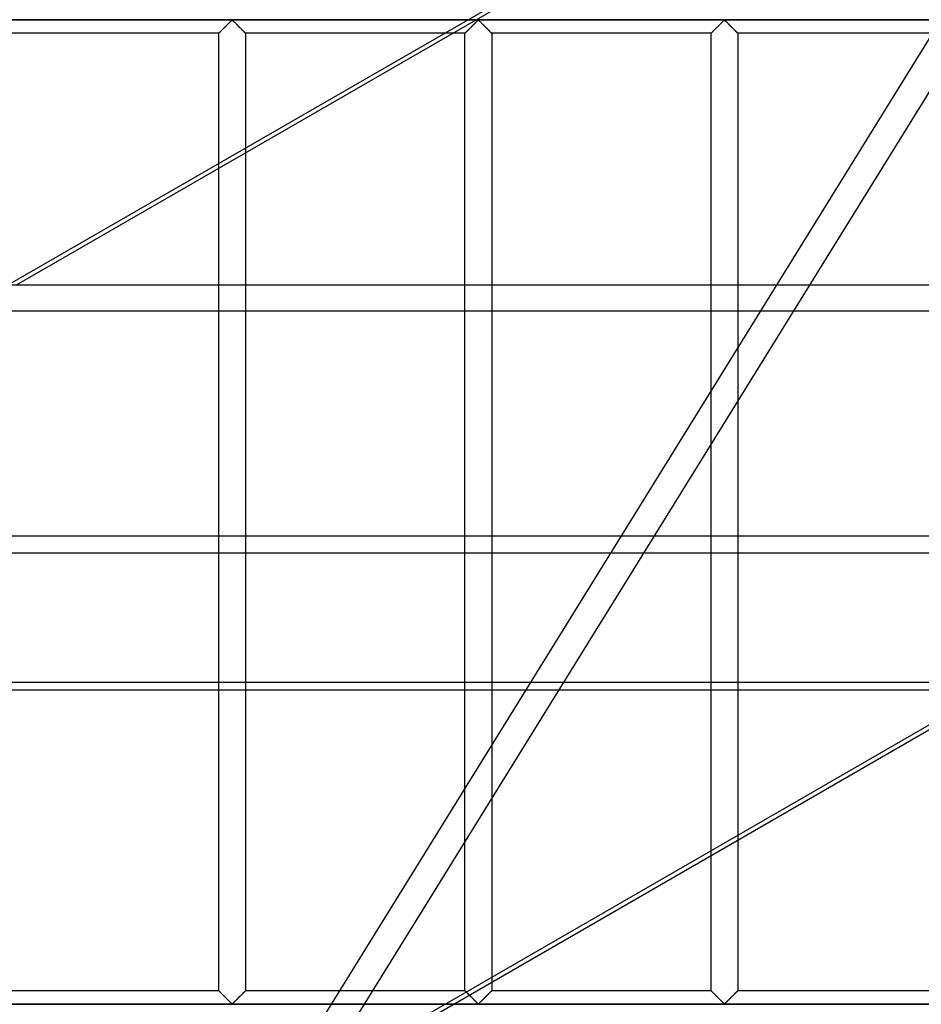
# Model space of a CAD drawing. Header units: millimetres. Extents: x -572 to 572, y -572 to 572.
# Tile 45 of 51: x 236 to 404, y 92 to 276. Entities that reach past the tile are written whole.
import ezdxf

# ---------------------------------------------------------------- set-up
doc = ezdxf.new("R2010")
doc.units = ezdxf.units.MM
doc.layers.add('MAIN-1', color=7, linetype='Continuous')
doc.layers.add('MAIN-2', color=7, linetype='Continuous')

msp = doc.modelspace()

# ---------------------------------------------------------------- linework, layer by layer
at = {"layer": 'MAIN-1'}
for p, q in [((233.73, 226.07), (365.08, 301.9)), ((366.64, 301.9), (235.3, 226.07)), ((319.57, 275.62), (78.91, 275.62)), ((273.87, 273.87), (273.96, 273.96)), ((273.96, 273.96), (274.05, 274.05)), ((274.05, 274.05), (274.14, 274.14)), ((274.14, 274.14), (274.24, 274.23)), ((274.24, 274.23), (274.33, 274.33)), ((274.33, 274.33), (274.43, 274.43)), ((274.43, 274.43), (274.52, 274.52)), ((274.52, 274.52), (274.62, 274.62)), ((274.62, 274.62), (274.72, 274.71)), ((274.72, 274.71), (274.81, 274.81)), ((274.81, 274.81), (274.9, 274.9)), ((274.9, 274.9), (275, 274.99)), ((275, 274.99), (275.09, 275.08)), ((275.09, 275.08), (275.17, 275.17)), ((275.17, 275.17), (275.26, 275.25)), ((275.26, 275.25), (275.34, 275.33)), ((275.34, 275.33), (275.42, 275.41)), ((275.42, 275.41), (275.49, 275.47)), ((275.49, 275.47), (275.57, 275.54)), ((275.57, 275.54), (275.68, 275.54)), ((275.68, 275.54), (275.76, 275.47)), ((275.76, 275.47), (275.83, 275.41)), ((275.83, 275.41), (275.91, 275.33)), ((275.91, 275.33), (275.99, 275.25)), ((275.99, 275.25), (276.08, 275.17)), ((276.08, 275.17), (276.16, 275.08)), ((276.16, 275.08), (276.25, 274.99)), ((276.25, 274.99), (276.35, 274.9)), ((276.35, 274.9), (276.44, 274.81)), ((276.44, 274.81), (276.53, 274.71)), ((276.53, 274.71), (276.63, 274.62)), ((276.63, 274.62), (276.73, 274.52)), ((276.73, 274.52), (276.82, 274.43)), ((276.82, 274.43), (276.92, 274.33)), ((276.92, 274.33), (277.01, 274.23)), ((277.01, 274.23), (277.11, 274.14)), ((277.11, 274.14), (277.2, 274.05)), ((277.2, 274.05), (277.29, 273.96)), ((277.29, 273.96), (277.38, 273.87)), ((273.13, 273.12), (232.19, 273.12)), ((273.13, 273.13), (273.14, 273.14)), ((273.13, 273.12), (273.13, 273.13)), ((273.13, 248.81), (273.13, 273.12)), ((273.14, 273.14), (273.17, 273.17)), ((273.17, 273.17), (273.2, 273.2)), ((273.2, 273.2), (273.24, 273.24)), ((273.24, 273.24), (273.28, 273.28)), ((273.28, 273.28), (273.34, 273.34)), ((273.34, 273.34), (273.4, 273.4)), ((273.4, 273.4), (273.47, 273.47)), ((273.47, 273.47), (273.54, 273.54)), ((273.54, 273.54), (273.62, 273.62)), ((273.62, 273.62), (273.7, 273.7)), ((273.7, 273.7), (273.78, 273.78)), ((273.78, 273.78), (273.87, 273.87)), ((277.38, 273.87), (277.47, 273.78)), ((277.47, 273.78), (277.55, 273.7)), ((277.55, 273.7), (277.63, 273.62)), ((277.63, 273.62), (277.71, 273.54)), ((277.71, 273.54), (277.78, 273.47)), ((277.78, 273.47), (277.85, 273.4)), ((277.85, 273.4), (277.91, 273.34)), ((277.91, 273.34), (277.97, 273.28)), ((277.97, 273.28), (278.01, 273.24)), ((278.01, 273.24), (278.05, 273.2)), ((278.05, 273.2), (278.08, 273.17)), ((278.08, 273.17), (278.11, 273.14)), ((278.11, 273.14), (278.12, 273.13)), ((278.12, 273.13), (278.12, 273.12)), ((278.12, 273.12), (278.12, 251.7)), ((315.24, 273.12), (278.12, 273.12)), ((527.5, 226.07), (-527.5, 226.07)), ((-527.5, 179.27), (527.5, 179.27)), ((527.5, 150.47), (-527.5, 150.47)), ((287.1, 74.64), (418.44, 150.47)), ((370, 122.5), (370, 94.38)), ((365, 94.38), (365, 119.61)), ((324.06, 95.98), (324.06, 94.38)), ((323.47, 93.78), (323.38, 93.69)), ((323.55, 93.86), (323.47, 93.78)), ((323.63, 93.94), (323.55, 93.86)), ((323.71, 94.02), (323.63, 93.94)), ((323.78, 94.09), (323.71, 94.02)), ((323.84, 94.15), (323.78, 94.09)), ((323.9, 94.21), (323.84, 94.15)), ((323.95, 94.26), (323.9, 94.21)), ((323.99, 94.3), (323.95, 94.26)), ((324.02, 94.33), (323.99, 94.3)), ((324.04, 94.36), (324.02, 94.33)), ((324.06, 94.37), (324.04, 94.36)), ((324.06, 94.38), (324.06, 94.37)), ((365, 94.38), (324.06, 94.38)), ((365.01, 94.37), (365, 94.38)), ((365.02, 94.36), (365.01, 94.37)), ((365.04, 94.33), (365.02, 94.36)), ((365.07, 94.3), (365.04, 94.33)), ((365.11, 94.26), (365.07, 94.3)), ((365.16, 94.22), (365.11, 94.26)), ((365.21, 94.16), (365.16, 94.22)), ((365.27, 94.1), (365.21, 94.16)), ((365.34, 94.03), (365.27, 94.1)), ((365.42, 93.96), (365.34, 94.03)), ((365.49, 93.88), (365.42, 93.96)), ((365.57, 93.8), (365.49, 93.88)), ((365.66, 93.72), (365.57, 93.8)), ((369.43, 93.8), (369.34, 93.72)), ((369.51, 93.88), (369.43, 93.8)), ((369.58, 93.96), (369.51, 93.88)), ((369.66, 94.03), (369.58, 93.96)), ((369.73, 94.1), (369.66, 94.03)), ((369.79, 94.16), (369.73, 94.1)), ((369.84, 94.22), (369.79, 94.16)), ((369.89, 94.26), (369.84, 94.22)), ((369.93, 94.3), (369.89, 94.26)), ((369.96, 94.33), (369.93, 94.3)), ((369.98, 94.36), (369.96, 94.33)), ((369.99, 94.37), (369.98, 94.36)), ((370, 94.38), (369.99, 94.37)), ((410.94, 94.38), (370, 94.38)), ((319.97, 93.47), (319.88, 93.56)), ((320.06, 93.37), (319.97, 93.47)), ((320.16, 93.28), (320.06, 93.37)), ((320.26, 93.18), (320.16, 93.28)), ((320.36, 93.08), (320.26, 93.18)), ((320.46, 92.98), (320.36, 93.08)), ((320.56, 92.88), (320.46, 92.98)), ((320.65, 92.79), (320.56, 92.88)), ((320.75, 92.69), (320.65, 92.79)), ((320.85, 92.59), (320.75, 92.69)), ((320.94, 92.5), (320.85, 92.59)), ((321.03, 92.41), (320.94, 92.5)), ((321.12, 92.32), (321.03, 92.41)), ((321.21, 92.24), (321.12, 92.32)), ((321.29, 92.16), (321.21, 92.24)), ((321.37, 92.08), (321.29, 92.16)), ((321.44, 92.01), (321.37, 92.08)), ((321.53, 91.95), (321.44, 92.01)), ((321.64, 91.98), (321.53, 91.95)), ((321.72, 92.04), (321.64, 91.98)), ((321.79, 92.12), (321.72, 92.04)), ((321.87, 92.19), (321.79, 92.12)), ((321.96, 92.28), (321.87, 92.19)), ((322.05, 92.36), (321.96, 92.28)), ((322.14, 92.45), (322.05, 92.36)), ((322.23, 92.54), (322.14, 92.45)), ((322.32, 92.64), (322.23, 92.54)), ((322.42, 92.74), (322.32, 92.64)), ((322.52, 92.83), (322.42, 92.74)), ((322.62, 92.93), (322.52, 92.83)), ((322.71, 93.03), (322.62, 92.93)), ((322.81, 93.13), (322.71, 93.03)), ((322.91, 93.23), (322.81, 93.13)), ((323.01, 93.32), (322.91, 93.23)), ((323.11, 93.42), (323.01, 93.32)), ((323.2, 93.51), (323.11, 93.42)), ((323.29, 93.6), (323.2, 93.51)), ((323.38, 93.69), (323.29, 93.6)), ((365.74, 93.63), (365.66, 93.72)), ((365.83, 93.54), (365.74, 93.63)), ((365.92, 93.45), (365.83, 93.54)), ((366.02, 93.36), (365.92, 93.45)), ((366.11, 93.27), (366.02, 93.36)), ((366.21, 93.17), (366.11, 93.27)), ((366.3, 93.07), (366.21, 93.17)), ((366.4, 92.98), (366.3, 93.07)), ((366.5, 92.88), (366.4, 92.98)), ((366.59, 92.79), (366.5, 92.88)), ((366.69, 92.69), (366.59, 92.79)), ((366.78, 92.6), (366.69, 92.69)), ((366.87, 92.51), (366.78, 92.6)), ((366.96, 92.42), (366.87, 92.51)), ((367.05, 92.33), (366.96, 92.42)), ((367.13, 92.25), (367.05, 92.33)), ((367.21, 92.17), (367.13, 92.25)), ((367.29, 92.09), (367.21, 92.17)), ((367.37, 92.03), (367.29, 92.09)), ((367.44, 91.96), (367.37, 92.03)), ((367.56, 91.96), (367.44, 91.96)), ((367.63, 92.03), (367.56, 91.96)), ((367.71, 92.09), (367.63, 92.03)), ((367.79, 92.17), (367.71, 92.09)), ((367.87, 92.25), (367.79, 92.17)), ((367.95, 92.33), (367.87, 92.25)), ((368.04, 92.42), (367.95, 92.33)), ((368.13, 92.51), (368.04, 92.42)), ((368.22, 92.6), (368.13, 92.51)), ((368.31, 92.69), (368.22, 92.6)), ((368.41, 92.79), (368.31, 92.69)), ((368.5, 92.88), (368.41, 92.79)), ((368.6, 92.98), (368.5, 92.88)), ((368.7, 93.07), (368.6, 92.98)), ((368.79, 93.17), (368.7, 93.07)), ((368.89, 93.27), (368.79, 93.17)), ((368.98, 93.36), (368.89, 93.27)), ((369.08, 93.45), (368.98, 93.36)), ((369.17, 93.54), (369.08, 93.45)), ((369.26, 93.63), (369.17, 93.54)), ((369.34, 93.72), (369.26, 93.63)), ((521.98, 91.88), (316.96, 91.88))]:
    msp.add_line(p, q, dxfattribs=at)
at = {"layer": 'MAIN-2'}
for p, q in [((498.33, 421.9), (236.66, -0.96)), ((429.89, 301.33), (291.01, 76.89)), ((-551.25, 275.62), (551.25, 275.62)), ((273.95, 273.95), (273.89, 273.89)), ((274.02, 274.02), (273.95, 273.95)), ((274.08, 274.08), (274.02, 274.02)), ((274.15, 274.15), (274.08, 274.08)), ((274.22, 274.22), (274.15, 274.15)), ((274.29, 274.28), (274.22, 274.22)), ((274.35, 274.35), (274.29, 274.28)), ((274.42, 274.42), (274.35, 274.35)), ((274.49, 274.49), (274.42, 274.42)), ((274.56, 274.56), (274.49, 274.49)), ((274.63, 274.63), (274.56, 274.56)), ((274.7, 274.7), (274.63, 274.63)), ((274.77, 274.76), (274.7, 274.7)), ((274.83, 274.83), (274.77, 274.76)), ((274.9, 274.9), (274.83, 274.83)), ((274.97, 274.96), (274.9, 274.9)), ((275.03, 275.03), (274.97, 274.96)), ((275.09, 275.09), (275.03, 275.03)), ((275.16, 275.15), (275.09, 275.09)), ((275.22, 275.21), (275.16, 275.15)), ((275.28, 275.27), (275.22, 275.21)), ((275.33, 275.33), (275.28, 275.27)), ((275.39, 275.38), (275.33, 275.33)), ((275.44, 275.43), (275.39, 275.38)), ((275.5, 275.48), (275.44, 275.43)), ((275.55, 275.52), (275.5, 275.48)), ((275.62, 275.55), (275.55, 275.52)), ((275.74, 275.49), (275.62, 275.55)), ((275.83, 275.41), (275.74, 275.49)), ((275.93, 275.31), (275.83, 275.41)), ((276.03, 275.21), (275.93, 275.31)), ((276.14, 275.11), (276.03, 275.21)), ((276.25, 275), (276.14, 275.11)), ((276.36, 274.88), (276.25, 275)), ((276.48, 274.77), (276.36, 274.88)), ((276.6, 274.65), (276.48, 274.77)), ((276.72, 274.53), (276.6, 274.65)), ((276.84, 274.41), (276.72, 274.53)), ((276.96, 274.29), (276.84, 274.41)), ((277.07, 274.17), (276.96, 274.29)), ((277.19, 274.06), (277.07, 274.17)), ((277.3, 273.95), (277.19, 274.06)), ((277.41, 273.84), (277.3, 273.95)), ((446.84, 275.62), (319.57, 275.62)), ((319.81, 273.87), (319.89, 273.96)), ((319.89, 273.95), (319.83, 273.89)), ((319.89, 273.96), (319.98, 274.05)), ((319.96, 274.02), (319.89, 273.95)), ((320.02, 274.08), (319.96, 274.02)), ((319.98, 274.05), (320.08, 274.14)), ((320.09, 274.15), (320.02, 274.08)), ((320.08, 274.14), (320.17, 274.23)), ((320.16, 274.22), (320.09, 274.15)), ((320.22, 274.28), (320.16, 274.22)), ((320.17, 274.23), (320.27, 274.33)), ((320.29, 274.35), (320.22, 274.28)), ((320.27, 274.33), (320.37, 274.43)), ((320.36, 274.42), (320.29, 274.35)), ((320.43, 274.49), (320.36, 274.42)), ((320.37, 274.43), (320.46, 274.52)), ((320.5, 274.56), (320.43, 274.49)), ((320.46, 274.52), (320.56, 274.62)), ((320.57, 274.63), (320.5, 274.56)), ((320.56, 274.62), (320.65, 274.71)), ((320.64, 274.7), (320.57, 274.63)), ((320.7, 274.76), (320.64, 274.7)), ((320.65, 274.71), (320.75, 274.81)), ((320.77, 274.83), (320.7, 274.76)), ((320.75, 274.81), (320.84, 274.9)), ((320.84, 274.9), (320.77, 274.83)), ((320.84, 274.9), (320.93, 274.99)), ((320.9, 274.96), (320.84, 274.9)), ((320.97, 275.03), (320.9, 274.96)), ((320.93, 274.99), (321.02, 275.08)), ((321.03, 275.09), (320.97, 275.03)), ((321.02, 275.08), (321.11, 275.17)), ((321.09, 275.15), (321.03, 275.09)), ((321.16, 275.21), (321.09, 275.15)), ((321.11, 275.17), (321.2, 275.25)), ((321.21, 275.27), (321.16, 275.21)), ((321.2, 275.25), (321.28, 275.33)), ((321.27, 275.33), (321.21, 275.27)), ((321.33, 275.38), (321.27, 275.33)), ((321.28, 275.33), (321.35, 275.41)), ((321.38, 275.43), (321.33, 275.38)), ((321.35, 275.41), (321.43, 275.47)), ((321.43, 275.48), (321.38, 275.43)), ((321.43, 275.47), (321.51, 275.54)), ((321.49, 275.52), (321.43, 275.48)), ((321.56, 275.55), (321.49, 275.52)), ((321.51, 275.54), (321.62, 275.54)), ((321.68, 275.49), (321.56, 275.55)), ((321.62, 275.54), (321.7, 275.47)), ((321.77, 275.41), (321.68, 275.49)), ((321.7, 275.47), (321.77, 275.41)), ((321.77, 275.41), (321.85, 275.33)), ((321.87, 275.31), (321.77, 275.41)), ((321.85, 275.33), (321.93, 275.25)), ((321.97, 275.21), (321.87, 275.31)), ((321.93, 275.25), (322.01, 275.17)), ((322.07, 275.11), (321.97, 275.21)), ((322.01, 275.17), (322.1, 275.08)), ((322.19, 275), (322.07, 275.11)), ((322.1, 275.08), (322.19, 274.99)), ((322.3, 274.88), (322.19, 275)), ((322.19, 274.99), (322.28, 274.9)), ((322.28, 274.9), (322.38, 274.81)), ((322.42, 274.77), (322.3, 274.88)), ((322.38, 274.81), (322.47, 274.71)), ((322.53, 274.65), (322.42, 274.77)), ((322.47, 274.71), (322.57, 274.62)), ((322.65, 274.53), (322.53, 274.65)), ((322.57, 274.62), (322.66, 274.52)), ((322.77, 274.41), (322.65, 274.53)), ((322.66, 274.52), (322.76, 274.43)), ((322.76, 274.43), (322.86, 274.33)), ((322.89, 274.29), (322.77, 274.41)), ((322.86, 274.33), (322.95, 274.23)), ((323.01, 274.17), (322.89, 274.29)), ((322.95, 274.23), (323.05, 274.14)), ((323.13, 274.06), (323.01, 274.17)), ((323.05, 274.14), (323.14, 274.05)), ((323.24, 273.95), (323.13, 274.06)), ((323.14, 274.05), (323.23, 273.96)), ((323.23, 273.96), (323.32, 273.87)), ((323.35, 273.84), (323.24, 273.95)), ((365.74, 273.87), (365.83, 273.96)), ((365.83, 273.95), (365.77, 273.89)), ((365.83, 273.96), (365.92, 274.05)), ((365.89, 274.02), (365.83, 273.95)), ((365.96, 274.08), (365.89, 274.02)), ((365.92, 274.05), (366.02, 274.14)), ((366.03, 274.15), (365.96, 274.08)), ((366.02, 274.14), (366.11, 274.23)), ((366.09, 274.22), (366.03, 274.15)), ((366.16, 274.28), (366.09, 274.22)), ((366.11, 274.23), (366.21, 274.33)), ((366.23, 274.35), (366.16, 274.28)), ((366.21, 274.33), (366.3, 274.43)), ((366.3, 274.42), (366.23, 274.35)), ((366.3, 274.43), (366.4, 274.52)), ((366.37, 274.49), (366.3, 274.42)), ((366.44, 274.56), (366.37, 274.49)), ((366.4, 274.52), (366.5, 274.62)), ((366.51, 274.63), (366.44, 274.56)), ((366.5, 274.62), (366.59, 274.71)), ((366.57, 274.7), (366.51, 274.63)), ((366.64, 274.76), (366.57, 274.7)), ((366.59, 274.71), (366.69, 274.81)), ((366.71, 274.83), (366.64, 274.76)), ((366.69, 274.81), (366.78, 274.9)), ((366.77, 274.9), (366.71, 274.83)), ((366.84, 274.96), (366.77, 274.9)), ((366.78, 274.9), (366.87, 274.99)), ((366.91, 275.03), (366.84, 274.96)), ((366.87, 274.99), (366.96, 275.08)), ((366.97, 275.09), (366.91, 275.03)), ((366.96, 275.08), (367.05, 275.17)), ((367.03, 275.15), (366.97, 275.09)), ((367.09, 275.21), (367.03, 275.15)), ((367.05, 275.17), (367.13, 275.25)), ((367.15, 275.27), (367.09, 275.21)), ((367.13, 275.25), (367.21, 275.33)), ((367.21, 275.33), (367.15, 275.27)), ((367.21, 275.33), (367.29, 275.41)), ((367.27, 275.38), (367.21, 275.33)), ((367.32, 275.43), (367.27, 275.38)), ((367.29, 275.41), (367.37, 275.47)), ((367.37, 275.48), (367.32, 275.43)), ((367.37, 275.47), (367.44, 275.54)), ((367.43, 275.52), (367.37, 275.48)), ((367.5, 275.55), (367.43, 275.52)), ((367.44, 275.54), (367.56, 275.54)), ((367.61, 275.49), (367.5, 275.55)), ((367.56, 275.54), (367.63, 275.47)), ((367.71, 275.41), (367.61, 275.49)), ((367.63, 275.47), (367.71, 275.41)), ((367.71, 275.41), (367.79, 275.33)), ((367.8, 275.31), (367.71, 275.41)), ((367.79, 275.33), (367.87, 275.25)), ((367.9, 275.21), (367.8, 275.31)), ((367.87, 275.25), (367.95, 275.17)), ((368.01, 275.11), (367.9, 275.21)), ((367.95, 275.17), (368.04, 275.08)), ((368.12, 275), (368.01, 275.11)), ((368.04, 275.08), (368.13, 274.99)), ((368.24, 274.88), (368.12, 275)), ((368.13, 274.99), (368.22, 274.9)), ((368.22, 274.9), (368.31, 274.81)), ((368.35, 274.77), (368.24, 274.88)), ((368.31, 274.81), (368.41, 274.71)), ((368.47, 274.65), (368.35, 274.77)), ((368.41, 274.71), (368.5, 274.62)), ((368.59, 274.53), (368.47, 274.65)), ((368.5, 274.62), (368.6, 274.52)), ((368.71, 274.41), (368.59, 274.53)), ((368.6, 274.52), (368.7, 274.43)), ((368.7, 274.43), (368.79, 274.33)), ((368.83, 274.29), (368.71, 274.41)), ((368.79, 274.33), (368.89, 274.23)), ((368.95, 274.17), (368.83, 274.29)), ((368.89, 274.23), (368.98, 274.14)), ((369.07, 274.06), (368.95, 274.17)), ((368.98, 274.14), (369.08, 274.05)), ((369.18, 273.95), (369.07, 274.06)), ((369.08, 274.05), (369.17, 273.96)), ((369.17, 273.96), (369.26, 273.87)), ((369.29, 273.84), (369.18, 273.95)), ((273.14, 273.13), (273.13, 273.13)), ((273.13, 273.13), (273.13, 273.12)), ((273.15, 273.15), (273.14, 273.13)), ((273.16, 273.16), (273.15, 273.15)), ((273.18, 273.18), (273.16, 273.16)), ((273.21, 273.21), (273.18, 273.18)), ((273.24, 273.23), (273.21, 273.21)), ((273.27, 273.27), (273.24, 273.23)), ((273.31, 273.3), (273.27, 273.27)), ((273.35, 273.34), (273.31, 273.3)), ((273.39, 273.39), (273.35, 273.34)), ((273.44, 273.44), (273.39, 273.39)), ((273.49, 273.49), (273.44, 273.44)), ((273.54, 273.54), (273.49, 273.49)), ((273.59, 273.59), (273.54, 273.54)), ((273.65, 273.65), (273.59, 273.59)), ((273.71, 273.71), (273.65, 273.65)), ((273.77, 273.77), (273.71, 273.71)), ((273.83, 273.83), (273.77, 273.77)), ((273.89, 273.89), (273.83, 273.83)), ((277.52, 273.73), (277.41, 273.84)), ((277.62, 273.63), (277.52, 273.73)), ((277.72, 273.53), (277.62, 273.63)), ((277.8, 273.44), (277.72, 273.53)), ((277.89, 273.36), (277.8, 273.44)), ((277.96, 273.29), (277.89, 273.36)), ((278.02, 273.23), (277.96, 273.29)), ((278.06, 273.19), (278.02, 273.23)), ((278.1, 273.15), (278.06, 273.19)), ((278.12, 273.13), (278.1, 273.15)), ((278.12, 273.12), (278.12, 273.13)), ((319.06, 273.12), (315.24, 273.12)), ((319.06, 273.12), (319.07, 273.13)), ((319.07, 273.13), (319.06, 273.12)), ((319.06, 94.38), (319.06, 273.12)), ((319.08, 273.15), (319.07, 273.13)), ((319.07, 273.13), (319.08, 273.14)), ((319.07, 273.13), (319.07, 273.13)), ((319.08, 273.14), (319.1, 273.17)), ((319.1, 273.16), (319.08, 273.15)), ((319.1, 273.17), (319.13, 273.2)), ((319.12, 273.18), (319.1, 273.16)), ((319.14, 273.21), (319.12, 273.18)), ((319.13, 273.2), (319.17, 273.24)), ((319.17, 273.23), (319.14, 273.21)), ((319.17, 273.24), (319.22, 273.28)), ((319.21, 273.27), (319.17, 273.23)), ((319.24, 273.3), (319.21, 273.27)), ((319.22, 273.28), (319.28, 273.34)), ((319.28, 273.34), (319.24, 273.3)), ((319.28, 273.34), (319.34, 273.4)), ((319.33, 273.39), (319.28, 273.34)), ((319.37, 273.44), (319.33, 273.39)), ((319.34, 273.4), (319.4, 273.47)), ((319.42, 273.49), (319.37, 273.44)), ((319.4, 273.47), (319.48, 273.54)), ((319.48, 273.54), (319.42, 273.49)), ((319.48, 273.54), (319.56, 273.62)), ((319.53, 273.59), (319.48, 273.54)), ((319.59, 273.65), (319.53, 273.59)), ((319.56, 273.62), (319.64, 273.7)), ((319.65, 273.71), (319.59, 273.65)), ((319.64, 273.7), (319.72, 273.78)), ((319.71, 273.77), (319.65, 273.71)), ((319.77, 273.83), (319.71, 273.77)), ((319.72, 273.78), (319.81, 273.87)), ((319.83, 273.89), (319.77, 273.83)), ((323.32, 273.87), (323.4, 273.78)), ((323.45, 273.73), (323.35, 273.84)), ((323.4, 273.78), (323.49, 273.7)), ((323.56, 273.63), (323.45, 273.73)), ((323.49, 273.7), (323.57, 273.62)), ((323.65, 273.53), (323.56, 273.63)), ((323.57, 273.62), (323.65, 273.54)), ((323.65, 273.54), (323.72, 273.47)), ((323.74, 273.44), (323.65, 273.53)), ((323.72, 273.47), (323.79, 273.4)), ((323.82, 273.36), (323.74, 273.44)), ((323.79, 273.4), (323.85, 273.34)), ((323.89, 273.29), (323.82, 273.36)), ((323.85, 273.34), (323.9, 273.28)), ((323.95, 273.23), (323.89, 273.29)), ((323.9, 273.28), (323.95, 273.24)), ((323.95, 273.24), (323.99, 273.2)), ((324, 273.19), (323.95, 273.23)), ((323.99, 273.2), (324.02, 273.17)), ((324.03, 273.15), (324, 273.19)), ((324.02, 273.17), (324.04, 273.14)), ((324.05, 273.13), (324.03, 273.15)), ((324.04, 273.14), (324.06, 273.13)), ((324.06, 273.12), (324.05, 273.13)), ((324.06, 273.13), (324.06, 273.12)), ((324.06, 273.12), (324.06, 95.98)), ((365, 273.12), (324.06, 273.12)), ((365, 273.12), (365.01, 273.13)), ((365.01, 273.13), (365, 273.13)), ((365, 273.13), (365, 273.12)), ((365, 119.61), (365, 273.12)), ((365.02, 273.15), (365.01, 273.13)), ((365.01, 273.13), (365.02, 273.14)), ((365.02, 273.14), (365.04, 273.17)), ((365.04, 273.16), (365.02, 273.15)), ((365.04, 273.17), (365.07, 273.2)), ((365.06, 273.18), (365.04, 273.16)), ((365.08, 273.21), (365.06, 273.18)), ((365.07, 273.2), (365.11, 273.24)), ((365.11, 273.23), (365.08, 273.21)), ((365.11, 273.24), (365.16, 273.28)), ((365.14, 273.27), (365.11, 273.23)), ((365.18, 273.3), (365.14, 273.27)), ((365.16, 273.28), (365.21, 273.34)), ((365.22, 273.34), (365.18, 273.3)), ((365.21, 273.34), (365.27, 273.4)), ((365.26, 273.39), (365.22, 273.34)), ((365.31, 273.44), (365.26, 273.39)), ((365.27, 273.4), (365.34, 273.47)), ((365.36, 273.49), (365.31, 273.44)), ((365.34, 273.47), (365.42, 273.54)), ((365.41, 273.54), (365.36, 273.49)), ((365.47, 273.59), (365.41, 273.54)), ((365.42, 273.54), (365.49, 273.62)), ((365.53, 273.65), (365.47, 273.59)), ((365.49, 273.62), (365.57, 273.7)), ((365.58, 273.71), (365.53, 273.65)), ((365.57, 273.7), (365.66, 273.78)), ((365.64, 273.77), (365.58, 273.71)), ((365.7, 273.83), (365.64, 273.77)), ((365.66, 273.78), (365.74, 273.87)), ((365.77, 273.89), (365.7, 273.83)), ((369.26, 273.87), (369.34, 273.78)), ((369.39, 273.73), (369.29, 273.84)), ((369.34, 273.78), (369.43, 273.7)), ((369.49, 273.63), (369.39, 273.73)), ((369.43, 273.7), (369.51, 273.62)), ((369.59, 273.53), (369.49, 273.63)), ((369.51, 273.62), (369.58, 273.54)), ((369.58, 273.54), (369.66, 273.47)), ((369.68, 273.44), (369.59, 273.53)), ((369.66, 273.47), (369.73, 273.4)), ((369.76, 273.36), (369.68, 273.44)), ((369.73, 273.4), (369.79, 273.34)), ((369.83, 273.29), (369.76, 273.36)), ((369.79, 273.34), (369.84, 273.28)), ((369.89, 273.23), (369.83, 273.29)), ((369.84, 273.28), (369.89, 273.24)), ((369.89, 273.24), (369.93, 273.2)), ((369.94, 273.19), (369.89, 273.23)), ((369.93, 273.2), (369.96, 273.17)), ((369.97, 273.15), (369.94, 273.19)), ((369.96, 273.17), (369.98, 273.14)), ((369.99, 273.13), (369.97, 273.15)), ((369.98, 273.14), (369.99, 273.13)), ((369.99, 273.13), (370, 273.12)), ((370, 273.12), (369.99, 273.13)), ((370, 273.12), (370, 122.5)), ((410.94, 273.12), (370, 273.12)), ((278.12, 251.7), (278.12, 94.38)), ((273.13, 94.38), (273.13, 248.81)), ((-527.5, 221.31), (527.5, 221.31)), ((488.49, 191.81), (130.87, -14.66)), ((527.5, 176.06), (-527.5, 176.06)), ((-527.5, 152.01), (527.5, 152.01)), ((273.13, 94.38), (232.19, 94.38)), ((273.13, 94.37), (273.13, 94.38)), ((273.13, 94.38), (273.13, 94.37)), ((273.14, 94.36), (273.13, 94.37)), ((273.13, 94.37), (273.15, 94.35)), ((273.17, 94.33), (273.14, 94.36)), ((273.15, 94.35), (273.19, 94.31)), ((273.2, 94.3), (273.17, 94.33)), ((273.19, 94.31), (273.23, 94.27)), ((273.24, 94.26), (273.2, 94.3)), ((273.23, 94.27), (273.29, 94.21)), ((273.28, 94.22), (273.24, 94.26)), ((273.34, 94.16), (273.28, 94.22)), ((273.29, 94.21), (273.36, 94.14)), ((273.4, 94.1), (273.34, 94.16)), ((273.36, 94.14), (273.45, 94.06)), ((273.47, 94.03), (273.4, 94.1)), ((273.45, 94.06), (273.53, 93.97)), ((273.54, 93.96), (273.47, 94.03)), ((273.53, 93.97), (273.63, 93.87)), ((273.62, 93.88), (273.54, 93.96)), ((273.7, 93.8), (273.62, 93.88)), ((273.63, 93.87), (273.73, 93.77)), ((273.78, 93.72), (273.7, 93.8)), ((273.73, 93.77), (273.84, 93.66)), ((277.55, 93.8), (277.47, 93.72)), ((277.48, 93.73), (277.54, 93.79)), ((277.54, 93.79), (277.6, 93.85)), ((277.63, 93.88), (277.55, 93.8)), ((277.6, 93.85), (277.66, 93.91)), ((277.71, 93.96), (277.63, 93.88)), ((277.66, 93.91), (277.71, 93.96)), ((277.78, 94.03), (277.71, 93.96)), ((277.71, 93.96), (277.76, 94.01)), ((277.76, 94.01), (277.81, 94.06)), ((277.85, 94.1), (277.78, 94.03)), ((277.81, 94.06), (277.86, 94.11)), ((277.91, 94.16), (277.85, 94.1)), ((277.86, 94.11), (277.9, 94.16)), ((277.9, 94.16), (277.94, 94.2)), ((277.97, 94.22), (277.91, 94.16)), ((277.94, 94.2), (277.98, 94.23)), ((278.01, 94.26), (277.97, 94.22)), ((277.98, 94.23), (278.01, 94.27)), ((278.05, 94.3), (278.01, 94.26)), ((278.01, 94.27), (278.04, 94.29)), ((278.04, 94.29), (278.07, 94.32)), ((278.08, 94.33), (278.05, 94.3)), ((278.07, 94.32), (278.09, 94.34)), ((278.11, 94.36), (278.08, 94.33)), ((278.09, 94.34), (278.1, 94.35)), ((278.1, 94.35), (278.11, 94.37)), ((278.12, 94.37), (278.11, 94.36)), ((278.11, 94.37), (278.12, 94.37)), ((278.12, 94.38), (278.12, 94.37)), ((278.12, 94.37), (278.12, 94.38)), ((319.06, 94.38), (278.12, 94.38)), ((319.07, 94.37), (319.06, 94.38)), ((319.06, 94.38), (319.07, 94.37)), ((319.08, 94.35), (319.07, 94.37)), ((319.07, 94.37), (319.09, 94.35)), ((319.11, 94.33), (319.08, 94.35)), ((319.09, 94.35), (319.13, 94.31)), ((319.14, 94.3), (319.11, 94.33)), ((319.13, 94.31), (319.17, 94.27)), ((319.19, 94.25), (319.14, 94.3)), ((319.17, 94.27), (319.23, 94.21)), ((319.24, 94.2), (319.19, 94.25)), ((319.23, 94.21), (319.3, 94.14)), ((319.3, 94.14), (319.24, 94.2)), ((319.37, 94.07), (319.3, 94.14)), ((319.3, 94.14), (319.38, 94.06)), ((319.44, 94), (319.37, 94.07)), ((319.38, 94.06), (319.47, 93.97)), ((319.52, 93.92), (319.44, 94)), ((319.47, 93.97), (319.57, 93.87)), ((319.61, 93.83), (319.52, 93.92)), ((319.57, 93.87), (319.67, 93.77)), ((319.69, 93.74), (319.61, 93.83)), ((319.67, 93.77), (319.78, 93.66)), ((323.42, 93.73), (323.48, 93.79)), ((323.48, 93.79), (323.54, 93.85)), ((323.54, 93.85), (323.59, 93.91)), ((323.59, 93.91), (323.65, 93.96)), ((323.65, 93.96), (323.7, 94.01)), ((323.7, 94.01), (323.75, 94.06)), ((323.75, 94.06), (323.8, 94.11)), ((323.8, 94.11), (323.84, 94.16)), ((323.84, 94.16), (323.88, 94.2)), ((323.88, 94.2), (323.92, 94.23)), ((323.92, 94.23), (323.95, 94.27)), ((323.95, 94.27), (323.98, 94.29)), ((323.98, 94.29), (324, 94.32)), ((324, 94.32), (324.03, 94.34)), ((324.03, 94.34), (324.04, 94.35)), ((324.04, 94.35), (324.05, 94.37)), ((324.05, 94.37), (324.06, 94.37)), ((324.06, 94.37), (324.06, 94.38)), ((365, 94.38), (365.01, 94.37)), ((365.01, 94.37), (365.03, 94.35)), ((365.03, 94.35), (365.06, 94.31)), ((365.06, 94.31), (365.11, 94.27)), ((365.11, 94.27), (365.17, 94.21)), ((365.17, 94.21), (365.24, 94.14)), ((365.24, 94.14), (365.32, 94.06)), ((365.32, 94.06), (365.41, 93.97)), ((365.41, 93.97), (365.51, 93.87)), ((365.51, 93.87), (365.61, 93.77)), ((365.61, 93.77), (365.71, 93.66)), ((369.36, 93.73), (369.42, 93.79)), ((369.42, 93.79), (369.47, 93.85)), ((369.47, 93.85), (369.53, 93.91)), ((369.53, 93.91), (369.59, 93.96)), ((369.59, 93.96), (369.64, 94.01)), ((369.64, 94.01), (369.69, 94.06)), ((369.69, 94.06), (369.74, 94.11)), ((369.74, 94.11), (369.78, 94.16)), ((369.78, 94.16), (369.82, 94.2)), ((369.82, 94.2), (369.86, 94.23)), ((369.86, 94.23), (369.89, 94.27)), ((369.89, 94.27), (369.92, 94.29)), ((369.92, 94.29), (369.94, 94.32)), ((369.94, 94.32), (369.96, 94.34)), ((369.96, 94.34), (369.98, 94.35)), ((369.98, 94.35), (369.99, 94.37)), ((369.99, 94.37), (370, 94.37)), ((370, 94.37), (370, 94.38)), ((273.87, 93.63), (273.78, 93.72)), ((273.84, 93.66), (273.95, 93.55)), ((273.96, 93.54), (273.87, 93.63)), ((273.95, 93.55), (274.06, 93.44)), ((274.05, 93.45), (273.96, 93.54)), ((274.14, 93.36), (274.05, 93.45)), ((274.06, 93.44), (274.18, 93.33)), ((274.24, 93.27), (274.14, 93.36)), ((274.18, 93.33), (274.29, 93.21)), ((274.33, 93.17), (274.24, 93.27)), ((274.29, 93.21), (274.41, 93.09)), ((274.43, 93.07), (274.33, 93.17)), ((274.41, 93.09), (274.53, 92.97)), ((274.52, 92.98), (274.43, 93.07)), ((274.62, 92.88), (274.52, 92.98)), ((274.53, 92.97), (274.65, 92.85)), ((274.72, 92.79), (274.62, 92.88)), ((274.65, 92.85), (274.77, 92.73)), ((274.81, 92.69), (274.72, 92.79)), ((274.77, 92.73), (274.89, 92.62)), ((274.9, 92.6), (274.81, 92.69)), ((274.89, 92.62), (275, 92.5)), ((275, 92.51), (274.9, 92.6)), ((275.09, 92.42), (275, 92.51)), ((275, 92.5), (275.11, 92.39)), ((275.17, 92.33), (275.09, 92.42)), ((275.11, 92.39), (275.22, 92.29)), ((275.26, 92.25), (275.17, 92.33)), ((275.22, 92.29), (275.32, 92.19)), ((275.34, 92.17), (275.26, 92.25)), ((275.32, 92.19), (275.42, 92.09)), ((275.42, 92.09), (275.34, 92.17)), ((275.49, 92.03), (275.42, 92.09)), ((275.42, 92.09), (275.51, 92.01)), ((275.57, 91.96), (275.49, 92.03)), ((275.51, 92.01), (275.62, 91.95)), ((275.68, 91.96), (275.57, 91.96)), ((275.62, 91.95), (275.7, 91.98)), ((275.76, 92.03), (275.68, 91.96)), ((275.7, 91.98), (275.75, 92.02)), ((275.75, 92.02), (275.81, 92.07)), ((275.83, 92.09), (275.76, 92.03)), ((275.81, 92.07), (275.86, 92.12)), ((275.91, 92.17), (275.83, 92.09)), ((275.86, 92.12), (275.92, 92.17)), ((275.99, 92.25), (275.91, 92.17)), ((275.92, 92.17), (275.97, 92.23)), ((275.97, 92.23), (276.03, 92.29)), ((276.08, 92.33), (275.99, 92.25)), ((276.03, 92.29), (276.09, 92.35)), ((276.16, 92.42), (276.08, 92.33)), ((276.09, 92.35), (276.16, 92.41)), ((276.25, 92.51), (276.16, 92.42)), ((276.16, 92.41), (276.22, 92.47)), ((276.22, 92.47), (276.28, 92.54)), ((276.35, 92.6), (276.25, 92.51)), ((276.28, 92.54), (276.35, 92.6)), ((276.44, 92.69), (276.35, 92.6)), ((276.35, 92.6), (276.42, 92.67)), ((276.42, 92.67), (276.48, 92.74)), ((276.53, 92.79), (276.44, 92.69)), ((276.48, 92.74), (276.55, 92.8)), ((276.63, 92.88), (276.53, 92.79)), ((276.55, 92.8), (276.62, 92.87)), ((276.62, 92.87), (276.69, 92.94)), ((276.73, 92.98), (276.63, 92.88)), ((276.69, 92.94), (276.76, 93.01)), ((276.82, 93.07), (276.73, 92.98)), ((276.76, 93.01), (276.83, 93.08)), ((276.92, 93.17), (276.82, 93.07)), ((276.83, 93.08), (276.9, 93.15)), ((276.9, 93.15), (276.96, 93.22)), ((277.01, 93.27), (276.92, 93.17)), ((276.96, 93.22), (277.03, 93.28)), ((277.11, 93.36), (277.01, 93.27)), ((277.03, 93.28), (277.1, 93.35)), ((277.1, 93.35), (277.17, 93.42)), ((277.2, 93.45), (277.11, 93.36)), ((277.17, 93.42), (277.23, 93.48)), ((277.29, 93.54), (277.2, 93.45)), ((277.23, 93.48), (277.3, 93.55)), ((277.38, 93.63), (277.29, 93.54)), ((277.3, 93.55), (277.36, 93.61)), ((277.36, 93.61), (277.42, 93.67)), ((277.47, 93.72), (277.38, 93.63)), ((277.42, 93.67), (277.48, 93.73)), ((319.79, 93.65), (319.69, 93.74)), ((319.78, 93.66), (319.88, 93.55)), ((319.88, 93.56), (319.79, 93.65)), ((319.88, 93.55), (320, 93.44)), ((320, 93.44), (320.11, 93.33)), ((320.11, 93.33), (320.23, 93.21)), ((320.23, 93.21), (320.35, 93.09)), ((320.35, 93.09), (320.47, 92.97)), ((320.47, 92.97), (320.59, 92.85)), ((320.59, 92.85), (320.71, 92.73)), ((320.71, 92.73), (320.83, 92.62)), ((320.83, 92.62), (320.94, 92.5)), ((320.94, 92.5), (321.05, 92.39)), ((321.05, 92.39), (321.16, 92.29)), ((321.16, 92.29), (321.26, 92.19)), ((321.26, 92.19), (321.36, 92.09)), ((321.36, 92.09), (321.45, 92.01)), ((321.45, 92.01), (321.56, 91.95)), ((321.56, 91.95), (321.64, 91.98)), ((321.64, 91.98), (321.69, 92.02)), ((321.69, 92.02), (321.74, 92.07)), ((321.74, 92.07), (321.8, 92.12)), ((321.8, 92.12), (321.85, 92.17)), ((321.85, 92.17), (321.91, 92.23)), ((321.91, 92.23), (321.97, 92.29)), ((321.97, 92.29), (322.03, 92.35)), ((322.03, 92.35), (322.09, 92.41)), ((322.09, 92.41), (322.16, 92.47)), ((322.16, 92.47), (322.22, 92.54)), ((322.22, 92.54), (322.29, 92.6)), ((322.29, 92.6), (322.35, 92.67)), ((322.35, 92.67), (322.42, 92.74)), ((322.42, 92.74), (322.49, 92.8)), ((322.49, 92.8), (322.56, 92.87)), ((322.56, 92.87), (322.63, 92.94)), ((322.63, 92.94), (322.69, 93.01)), ((322.69, 93.01), (322.76, 93.08)), ((322.76, 93.08), (322.83, 93.15)), ((322.83, 93.15), (322.9, 93.22)), ((322.9, 93.22), (322.97, 93.28)), ((322.97, 93.28), (323.04, 93.35)), ((323.04, 93.35), (323.1, 93.42)), ((323.1, 93.42), (323.17, 93.48)), ((323.17, 93.48), (323.23, 93.55)), ((323.23, 93.55), (323.3, 93.61)), ((323.3, 93.61), (323.36, 93.67)), ((323.36, 93.67), (323.42, 93.73)), ((365.71, 93.66), (365.82, 93.55)), ((365.82, 93.55), (365.93, 93.44)), ((365.93, 93.44), (366.05, 93.33)), ((366.05, 93.33), (366.17, 93.21)), ((366.17, 93.21), (366.29, 93.09)), ((366.29, 93.09), (366.41, 92.97)), ((366.41, 92.97), (366.53, 92.85)), ((366.53, 92.85), (366.65, 92.73)), ((366.65, 92.73), (366.76, 92.62)), ((366.76, 92.62), (366.88, 92.5)), ((366.88, 92.5), (366.99, 92.39)), ((366.99, 92.39), (367.1, 92.29)), ((367.1, 92.29), (367.2, 92.19)), ((367.2, 92.19), (367.29, 92.09)), ((367.29, 92.09), (367.39, 92.01)), ((367.39, 92.01), (367.5, 91.95)), ((367.5, 91.95), (367.57, 91.98)), ((367.57, 91.98), (367.63, 92.02)), ((367.63, 92.02), (367.68, 92.07)), ((367.68, 92.07), (367.73, 92.12)), ((367.73, 92.12), (367.79, 92.17)), ((367.79, 92.17), (367.85, 92.23)), ((367.85, 92.23), (367.91, 92.29)), ((367.91, 92.29), (367.97, 92.35)), ((367.97, 92.35), (368.03, 92.41)), ((368.03, 92.41), (368.09, 92.47)), ((368.09, 92.47), (368.16, 92.54)), ((368.16, 92.54), (368.23, 92.6)), ((368.23, 92.6), (368.29, 92.67)), ((368.29, 92.67), (368.36, 92.74)), ((368.36, 92.74), (368.43, 92.8)), ((368.43, 92.8), (368.49, 92.87)), ((368.49, 92.87), (368.56, 92.94)), ((368.56, 92.94), (368.63, 93.01)), ((368.63, 93.01), (368.7, 93.08)), ((368.7, 93.08), (368.77, 93.15)), ((368.77, 93.15), (368.84, 93.22)), ((368.84, 93.22), (368.91, 93.28)), ((368.91, 93.28), (368.97, 93.35)), ((368.97, 93.35), (369.04, 93.42)), ((369.04, 93.42), (369.11, 93.48)), ((369.11, 93.48), (369.17, 93.55)), ((369.17, 93.55), (369.23, 93.61)), ((369.23, 93.61), (369.3, 93.67)), ((369.3, 93.67), (369.36, 93.73)), ((-551.25, 91.88), (551.25, 91.88)), ((316.96, 91.88), (-316.96, 91.88))]:
    msp.add_line(p, q, dxfattribs=at)

doc.saveas('drawing.dxf')
